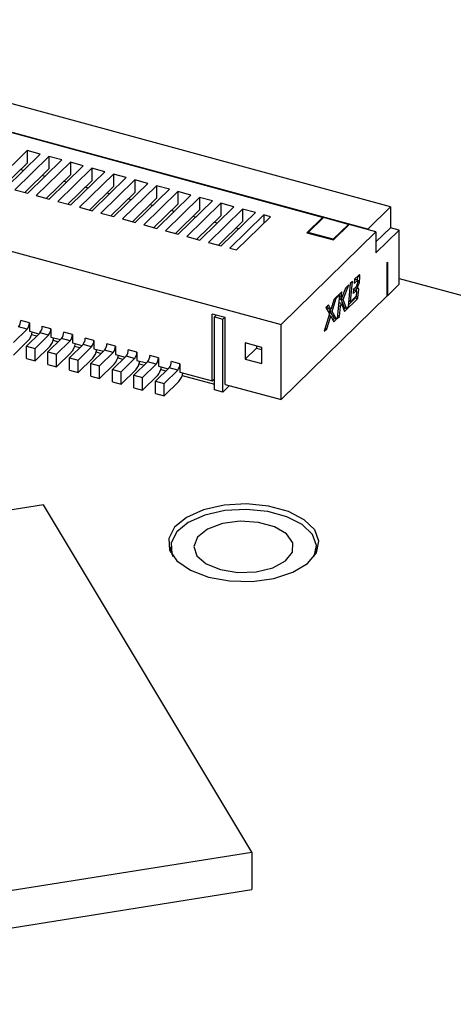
# Model space of a CAD drawing. Header units: millimetres. Extents: x 1628 to 1852, y 2209 to 2446.
# Tile 18 of 34: x 1808 to 1817, y 2262 to 2283. Entities that reach past the tile are written whole.
import ezdxf

# ---------------------------------------------------------------- set-up
doc = ezdxf.new("R2010")
doc.units = ezdxf.units.MM

msp = doc.modelspace()

# ---------------------------------------------------------------- linework, layer by layer
at = {"color": 7, "linetype": 'Continuous', "lineweight": 25}
for p, q in [((1815.781, 2278.852), (1801.63, 2282.698)), ((1815.313, 2278.396), (1801.162, 2282.242)), ((1814.385, 2278.636), (1802.072, 2281.983)), ((1799.026, 2280.378), (1813.531, 2276.436)), ((1807.615, 2279.325), (1808.315, 2280.008)), ((1807.88, 2279.253), (1808.58, 2279.936)), ((1808.057, 2279.205), (1808.757, 2279.888)), ((1808.58, 2279.936), (1808.315, 2280.008)), ((1808.315, 2280.008), (1808.315, 2279.751)), ((1809.023, 2279.816), (1808.757, 2279.888)), ((1808.757, 2279.888), (1808.757, 2279.631)), ((1808.315, 2279.751), (1807.821, 2279.269)), ((1808.322, 2279.132), (1809.023, 2279.816)), ((1808.499, 2279.084), (1809.199, 2279.768)), ((1808.765, 2279.012), (1809.465, 2279.696)), ((1809.465, 2279.696), (1809.199, 2279.768)), ((1809.199, 2279.768), (1809.199, 2279.511)), ((1808.237, 2279.601), (1808.178, 2279.617)), ((1808.757, 2279.631), (1808.263, 2279.149)), ((1808.679, 2279.48), (1808.62, 2279.497)), ((1809.199, 2279.511), (1808.705, 2279.028)), ((1808.942, 2278.964), (1809.642, 2279.647)), ((1809.207, 2278.892), (1809.907, 2279.575)), ((1809.384, 2278.844), (1810.084, 2279.527)), ((1809.907, 2279.575), (1809.642, 2279.647)), ((1809.642, 2279.647), (1809.642, 2279.39)), ((1810.349, 2279.455), (1810.084, 2279.527)), ((1810.084, 2279.527), (1810.084, 2279.27)), ((1809.121, 2279.36), (1809.062, 2279.376)), ((1809.642, 2279.39), (1809.148, 2278.908)), ((1810.084, 2279.27), (1809.59, 2278.788)), ((1809.649, 2278.772), (1810.349, 2279.455)), ((1809.826, 2278.724), (1810.526, 2279.407)), ((1810.091, 2278.652), (1810.791, 2279.335)), ((1810.268, 2278.604), (1810.968, 2279.287)), ((1810.791, 2279.335), (1810.526, 2279.407)), ((1810.526, 2279.407), (1810.526, 2279.15)), ((1811.234, 2279.215), (1810.968, 2279.287)), ((1810.968, 2279.287), (1810.968, 2279.03)), ((1808.057, 2279.205), (1808.322, 2279.132)), ((1808.499, 2279.084), (1808.765, 2279.012)), ((1809.563, 2279.24), (1809.504, 2279.256)), ((1810.006, 2279.12), (1809.946, 2279.136)), ((1810.526, 2279.15), (1810.032, 2278.668)), ((1810.534, 2278.532), (1811.234, 2279.215)), ((1810.71, 2278.483), (1811.41, 2279.167)), ((1810.976, 2278.411), (1811.676, 2279.095)), ((1811.676, 2279.095), (1811.41, 2279.167)), ((1811.41, 2279.167), (1811.41, 2278.91)), ((1808.942, 2278.964), (1809.207, 2278.892)), ((1810.448, 2279), (1810.389, 2279.016)), ((1810.968, 2279.03), (1810.474, 2278.548)), ((1810.89, 2278.88), (1810.831, 2278.896)), ((1811.41, 2278.91), (1810.916, 2278.427)), ((1811.153, 2278.363), (1811.853, 2279.047)), ((1811.418, 2278.291), (1812.118, 2278.974)), ((1811.595, 2278.243), (1812.295, 2278.926)), ((1812.118, 2278.974), (1811.853, 2279.047)), ((1811.853, 2279.047), (1811.853, 2278.789)), ((1812.56, 2278.854), (1812.295, 2278.926)), ((1812.295, 2278.926), (1812.295, 2278.669)), ((1809.384, 2278.844), (1809.649, 2278.772)), ((1809.826, 2278.724), (1810.091, 2278.652)), ((1811.332, 2278.759), (1811.273, 2278.776)), ((1811.853, 2278.789), (1811.359, 2278.307)), ((1811.775, 2278.639), (1811.715, 2278.655)), ((1812.295, 2278.669), (1811.801, 2278.187)), ((1811.86, 2278.171), (1812.56, 2278.854)), ((1812.037, 2278.123), (1812.737, 2278.806)), ((1812.302, 2278.051), (1813.002, 2278.734)), ((1812.479, 2278.003), (1813.179, 2278.686)), ((1813.002, 2278.734), (1812.737, 2278.806)), ((1812.737, 2278.806), (1812.737, 2278.549)), ((1813.312, 2278.65), (1813.179, 2278.686)), ((1813.179, 2278.686), (1813.179, 2278.52)), ((1815.781, 2278.852), (1815.313, 2278.396)), ((1815.781, 2278.852), (1815.781, 2278.424)), ((1810.268, 2278.604), (1810.534, 2278.532)), ((1810.71, 2278.483), (1810.976, 2278.411)), ((1812.217, 2278.519), (1812.157, 2278.535)), ((1812.737, 2278.549), (1812.243, 2278.067)), ((1812.612, 2277.967), (1813.312, 2278.65)), ((1814.385, 2278.636), (1814.061, 2278.32)), ((1814.088, 2278.325), (1814.403, 2278.632)), ((1814.385, 2278.614), (1814.385, 2278.636)), ((1814.915, 2278.493), (1814.403, 2278.632)), ((1814.915, 2278.493), (1814.6, 2278.186)), ((1814.608, 2278.172), (1814.932, 2278.488)), ((1814.915, 2278.47), (1814.915, 2278.493)), ((1815.481, 2278.339), (1814.932, 2278.488)), ((1811.153, 2278.363), (1811.418, 2278.291)), ((1812.659, 2278.399), (1812.6, 2278.415)), ((1813.531, 2276.436), (1815.481, 2278.339)), ((1814.061, 2278.32), (1814.608, 2278.172)), ((1814.6, 2278.186), (1814.088, 2278.325)), ((1814.088, 2278.325), (1814.088, 2278.313)), ((1815.313, 2278.384), (1815.313, 2278.396)), ((1815.781, 2278.424), (1815.481, 2278.131)), ((1815.958, 2278.376), (1815.481, 2277.91)), ((1815.481, 2278.339), (1815.481, 2277.91)), ((1815.958, 2278.376), (1815.781, 2278.424)), ((1815.958, 2277.262), (1815.958, 2278.376)), ((1811.595, 2278.243), (1811.86, 2278.171)), ((1812.037, 2278.123), (1812.302, 2278.051)), ((1814.6, 2278.186), (1814.6, 2278.174)), ((1812.479, 2278.003), (1812.612, 2277.967)), ((1815.715, 2277.71), (1815.724, 2277.719)), ((1815.715, 2277.025), (1815.715, 2277.71)), ((1815.724, 2277.034), (1815.724, 2277.719)), ((1815.126, 2277.447), (1815.041, 2277.364)), ((1814.807, 2276.952), (1814.924, 2277.25)), ((1814.924, 2277.25), (1814.857, 2277.185)), ((1814.953, 2277.278), (1814.907, 2276.793)), ((1814.997, 2277.321), (1814.953, 2277.278)), ((1814.957, 2276.904), (1814.997, 2277.321)), ((1815.041, 2277.364), (1815.032, 2277.276)), ((1815.032, 2277.276), (1815.106, 2277.348)), ((1815.038, 2277.337), (1815.062, 2277.36)), ((1815.106, 2277.348), (1815.062, 2277.36)), ((1815.106, 2277.348), (1815.098, 2277.264)), ((1815.101, 2277.349), (1815.108, 2277.427)), ((1815.101, 2277.201), (1815.142, 2277.302)), ((1815.142, 2277.302), (1815.102, 2277.312)), ((1815.108, 2277.427), (1815.108, 2277.43)), ((1815.152, 2277.414), (1815.108, 2277.427)), ((1815.142, 2277.302), (1815.152, 2277.414)), ((1815.724, 2277.034), (1815.958, 2277.262)), ((1815.958, 2277.382), (1817.702, 2276.908)), ((1814.778, 2277.107), (1814.62, 2276.953)), ((1814.666, 2276.978), (1814.732, 2277.042)), ((1814.732, 2277.042), (1814.686, 2276.56)), ((1814.732, 2277.042), (1814.716, 2277.047)), ((1814.726, 2277.044), (1814.728, 2277.058)), ((1814.857, 2277.185), (1814.762, 2276.944)), ((1814.762, 2276.944), (1814.778, 2277.107)), ((1815.022, 2277.162), (1815.013, 2277.075)), ((1815.013, 2277.075), (1815.071, 2277.131)), ((1815.019, 2277.135), (1815.027, 2277.143)), ((1815.08, 2277.219), (1815.022, 2277.162)), ((1815.071, 2277.131), (1815.027, 2277.143)), ((1815.078, 2277.134), (1815.034, 2277.146)), ((1815.084, 2277.174), (1815.063, 2277.203)), ((1815.101, 2277.201), (1815.07, 2277.209)), ((1815.084, 2277.116), (1815.074, 2277.019)), ((1815.08, 2277.133), (1815.084, 2277.174)), ((1815.128, 2277.162), (1815.084, 2277.174)), ((1815.128, 2277.162), (1815.101, 2277.201)), ((1815.112, 2276.994), (1815.128, 2277.162)), ((1815.715, 2277.036), (1815.724, 2277.034)), ((1813.531, 2274.893), (1815.715, 2277.025)), ((1814.503, 2276.839), (1814.449, 2276.787)), ((1814.555, 2276.746), (1814.503, 2276.839)), ((1814.62, 2276.953), (1814.555, 2276.746)), ((1814.581, 2276.702), (1814.666, 2276.978)), ((1814.666, 2276.978), (1814.65, 2276.982)), ((1814.713, 2276.838), (1814.729, 2276.878)), ((1814.762, 2276.944), (1814.724, 2276.954)), ((1814.773, 2276.866), (1814.729, 2276.878)), ((1814.749, 2276.806), (1814.773, 2276.866)), ((1814.832, 2276.775), (1814.766, 2276.954)), ((1814.807, 2276.952), (1814.769, 2276.962)), ((1814.773, 2276.866), (1814.832, 2276.703)), ((1814.876, 2276.763), (1814.807, 2276.952)), ((1814.832, 2276.703), (1815.1, 2276.964)), ((1814.911, 2276.834), (1815.056, 2276.976)), ((1814.957, 2276.904), (1814.918, 2276.914)), ((1815.074, 2277.019), (1814.957, 2276.904)), ((1815.1, 2276.964), (1815.056, 2276.976)), ((1815.068, 2277.006), (1815.069, 2277.013)), ((1815.112, 2276.994), (1815.068, 2277.006)), ((1812.381, 2276.577), (1812.116, 2276.649)), ((1812.116, 2275.277), (1812.116, 2276.649)), ((1814.526, 2276.652), (1814.416, 2276.296)), ((1814.449, 2276.787), (1814.526, 2276.652)), ((1814.511, 2276.758), (1814.479, 2276.815)), ((1814.555, 2276.746), (1814.511, 2276.758)), ((1814.536, 2276.714), (1814.547, 2276.748)), ((1814.626, 2276.556), (1814.536, 2276.714)), ((1814.581, 2276.702), (1814.536, 2276.714)), ((1814.67, 2276.544), (1814.581, 2276.702)), ((1814.749, 2276.806), (1814.711, 2276.816)), ((1814.73, 2276.602), (1814.749, 2276.806)), ((1814.818, 2276.743), (1814.846, 2276.771)), ((1814.876, 2276.763), (1814.832, 2276.775)), ((1814.907, 2276.793), (1814.876, 2276.763)), ((1808.357, 2276.47), (1808.18, 2276.519)), ((1808.357, 2276.47), (1808.357, 2276.299)), ((1812.16, 2276.594), (1812.194, 2276.628)), ((1812.16, 2275.094), (1812.16, 2276.594)), ((1812.16, 2276.594), (1812.337, 2276.546)), ((1812.337, 2276.546), (1812.371, 2276.579)), ((1812.337, 2275.046), (1812.337, 2276.546)), ((1812.381, 2275.205), (1812.381, 2276.577)), ((1813.531, 2274.893), (1813.531, 2276.436)), ((1814.472, 2276.35), (1814.551, 2276.608)), ((1814.551, 2276.608), (1814.515, 2276.617)), ((1814.551, 2276.608), (1814.617, 2276.493)), ((1814.597, 2276.528), (1814.626, 2276.556)), ((1814.617, 2276.493), (1814.67, 2276.544)), ((1814.67, 2276.544), (1814.626, 2276.556)), ((1814.686, 2276.56), (1814.73, 2276.602)), ((1814.73, 2276.602), (1814.691, 2276.613)), ((1808.03, 2276.066), (1808.31, 2276.339)), ((1808.31, 2276.339), (1808.133, 2276.387)), ((1808.296, 2275.994), (1808.576, 2276.267)), ((1808.357, 2276.299), (1808.554, 2276.246)), ((1808.404, 2276.231), (1808.51, 2276.203)), ((1808.753, 2276.219), (1808.576, 2276.267)), ((1808.799, 2276.35), (1808.622, 2276.398)), ((1808.799, 2276.35), (1808.799, 2276.179)), ((1809.241, 2276.23), (1809.065, 2276.278)), ((1809.241, 2276.23), (1809.241, 2276.059)), ((1814.416, 2276.296), (1814.472, 2276.35)), ((1814.472, 2276.35), (1814.436, 2276.36)), ((1808.03, 2275.809), (1808.334, 2276.105)), ((1808.473, 2275.946), (1808.753, 2276.219)), ((1808.738, 2275.874), (1809.018, 2276.147)), ((1808.799, 2276.179), (1808.996, 2276.125)), ((1808.846, 2276.111), (1808.952, 2276.082)), ((1808.915, 2275.826), (1809.195, 2276.099)), ((1809.195, 2276.099), (1809.018, 2276.147)), ((1809.18, 2275.753), (1809.46, 2276.027)), ((1809.241, 2276.059), (1809.438, 2276.005)), ((1809.637, 2275.979), (1809.46, 2276.027)), ((1809.684, 2276.11), (1809.507, 2276.158)), ((1809.684, 2276.11), (1809.684, 2275.938)), ((1810.126, 2275.99), (1809.949, 2276.038)), ((1813.133, 2275.963), (1812.792, 2276.056)), ((1812.792, 2276.056), (1812.792, 2275.725)), ((1808.296, 2275.994), (1808.473, 2275.946)), ((1808.296, 2275.737), (1808.296, 2275.994)), ((1808.473, 2275.689), (1808.776, 2275.985)), ((1808.473, 2275.689), (1808.473, 2275.946)), ((1808.738, 2275.616), (1808.738, 2275.874)), ((1808.738, 2275.874), (1808.915, 2275.826)), ((1808.915, 2275.568), (1809.218, 2275.864)), ((1808.915, 2275.568), (1808.915, 2275.826)), ((1809.288, 2275.991), (1809.394, 2275.962)), ((1809.357, 2275.705), (1809.637, 2275.979)), ((1809.622, 2275.633), (1809.902, 2275.907)), ((1809.684, 2275.938), (1809.88, 2275.885)), ((1809.73, 2275.871), (1809.836, 2275.842)), ((1809.799, 2275.585), (1810.079, 2275.858)), ((1810.079, 2275.858), (1809.902, 2275.907)), ((1810.126, 2275.99), (1810.126, 2275.818)), ((1810.568, 2275.87), (1810.391, 2275.918)), ((1810.568, 2275.87), (1810.568, 2275.698)), ((1812.792, 2275.725), (1813.026, 2275.953)), ((1813.026, 2275.992), (1813.026, 2275.953)), ((1813.026, 2275.953), (1813.133, 2275.924)), ((1813.133, 2275.633), (1813.133, 2275.963)), ((1808.296, 2275.737), (1808.473, 2275.689)), ((1809.18, 2275.496), (1809.18, 2275.753)), ((1809.18, 2275.753), (1809.357, 2275.705)), ((1809.357, 2275.448), (1809.66, 2275.744)), ((1809.357, 2275.448), (1809.357, 2275.705)), ((1809.622, 2275.633), (1809.799, 2275.585)), ((1809.622, 2275.376), (1809.622, 2275.633)), ((1809.799, 2275.328), (1810.103, 2275.624)), ((1810.065, 2275.513), (1810.345, 2275.786)), ((1810.126, 2275.818), (1810.323, 2275.765)), ((1810.173, 2275.751), (1810.278, 2275.722)), ((1810.241, 2275.465), (1810.521, 2275.738)), ((1810.521, 2275.738), (1810.345, 2275.786)), ((1810.507, 2275.393), (1810.787, 2275.666)), ((1810.568, 2275.698), (1810.765, 2275.645)), ((1810.615, 2275.63), (1810.721, 2275.602)), ((1810.964, 2275.618), (1810.787, 2275.666)), ((1811.01, 2275.749), (1810.833, 2275.797)), ((1811.01, 2275.749), (1811.01, 2275.578)), ((1811.453, 2275.629), (1811.276, 2275.677)), ((1811.453, 2275.629), (1811.453, 2275.458)), ((1812.792, 2275.725), (1813.133, 2275.633)), ((1808.738, 2275.616), (1808.915, 2275.568)), ((1809.18, 2275.496), (1809.357, 2275.448)), ((1809.799, 2275.328), (1809.799, 2275.585)), ((1810.065, 2275.513), (1810.241, 2275.465)), ((1810.065, 2275.256), (1810.065, 2275.513)), ((1810.241, 2275.208), (1810.545, 2275.504)), ((1810.241, 2275.208), (1810.241, 2275.465)), ((1810.684, 2275.345), (1810.964, 2275.618)), ((1810.949, 2275.273), (1811.229, 2275.546)), ((1811.01, 2275.578), (1811.207, 2275.524)), ((1811.057, 2275.51), (1811.163, 2275.481)), ((1811.126, 2275.225), (1811.406, 2275.498)), ((1811.406, 2275.498), (1811.229, 2275.546)), ((1811.453, 2275.458), (1812.116, 2275.277)), ((1809.622, 2275.376), (1809.799, 2275.328)), ((1810.065, 2275.256), (1810.241, 2275.208)), ((1810.507, 2275.136), (1810.507, 2275.393)), ((1810.507, 2275.393), (1810.684, 2275.345)), ((1810.684, 2275.088), (1810.987, 2275.384)), ((1810.684, 2275.088), (1810.684, 2275.345)), ((1810.949, 2275.016), (1810.949, 2275.273)), ((1810.949, 2275.273), (1811.126, 2275.225)), ((1811.126, 2274.967), (1811.429, 2275.264)), ((1811.126, 2274.967), (1811.126, 2275.225)), ((1811.499, 2275.39), (1812.16, 2275.21)), ((1812.116, 2275.277), (1812.16, 2275.321)), ((1810.507, 2275.136), (1810.684, 2275.088)), ((1810.949, 2275.016), (1811.126, 2274.967)), ((1812.337, 2275.046), (1812.16, 2275.094)), ((1812.474, 2275.18), (1812.337, 2275.046)), ((1812.381, 2275.205), (1813.531, 2274.893)), ((1808.646, 2272.733), (1793.837, 2270.375)), ((1812.929, 2265.598), (1808.646, 2272.733)), ((1811.261, 2271.866), (1811.261, 2271.75)), ((1814.261, 2271.75), (1814.261, 2271.866)), ((1798.12, 2263.24), (1812.929, 2265.598)), ((1812.929, 2265.598), (1812.929, 2264.827)), ((1798.12, 2262.469), (1812.929, 2264.827))]:
    msp.add_line(p, q, dxfattribs=at)
at = {"color": 7, "linetype": 'Continuous', "lineweight": 25, "flags": 128}
for points in [[(1815.152, 2277.414), (1815.153, 2277.426), (1815.152, 2277.436), (1815.15, 2277.444), (1815.147, 2277.449), (1815.143, 2277.453), (1815.138, 2277.454), (1815.132, 2277.452), (1815.126, 2277.447)], [(1815.084, 2277.116), (1815.084, 2277.121), (1815.084, 2277.126), (1815.083, 2277.13), (1815.081, 2277.132), (1815.079, 2277.134), (1815.077, 2277.134), (1815.074, 2277.133), (1815.071, 2277.131)], [(1812.038, 2271.245), (1812.474, 2271.167), (1812.936, 2271.158), (1813.382, 2271.22), (1813.773, 2271.346), (1814.074, 2271.527), (1814.259, 2271.745), (1814.31, 2271.982), (1814.224, 2272.215), (1814.008, 2272.426), (1813.681, 2272.594), (1813.272, 2272.705), (1812.818, 2272.749), (1812.359, 2272.722), (1811.936, 2272.627), (1811.586, 2272.472), (1811.34, 2272.27), (1811.221, 2272.04), (1811.238, 2271.802), (1811.391, 2271.578), (1811.666, 2271.386), (1812.038, 2271.245)], [(1814.213, 2271.672), (1814.26, 2271.895), (1814.177, 2272.121), (1813.967, 2272.325), (1813.651, 2272.487), (1813.256, 2272.595), (1812.816, 2272.638), (1812.372, 2272.612), (1811.962, 2272.519), (1811.623, 2272.369), (1811.386, 2272.174), (1811.27, 2271.952), (1811.287, 2271.721), (1811.309, 2271.672)], [(1812.283, 2271.399), (1812.642, 2271.341), (1813.018, 2271.355), (1813.359, 2271.437), (1813.62, 2271.577), (1813.764, 2271.756), (1813.773, 2271.95), (1813.645, 2272.133), (1813.398, 2272.279), (1813.065, 2272.37), (1812.691, 2272.392), (1812.326, 2272.344), (1812.02, 2272.23), (1811.814, 2272.068), (1811.736, 2271.878), (1811.797, 2271.686), (1811.988, 2271.519), (1812.283, 2271.399)]]:
    msp.add_lwpolyline(points, dxfattribs=at)
at = {"color": 7, "linetype": 'Continuous', "lineweight": 25}
for centre, radius, start, end in [((1815.02, 2277.269), 0.078, 320.2133, 356.0405), ((1815.033, 2277.139), 0.0076, 82.113, 142.5863), ((1815.014, 2277.01), 0.054, 320.2133, 356.0405), ((1815.058, 2276.998), 0.054, 320.2133, 356.0405), ((1807.976, 2276.517), 0.204, 320.5129, 0.3434), ((1808.153, 2276.469), 0.204, 320.5129, 0.3434), ((1808.052, 2276.346), 0.371, 319.3804, 350.1371), ((1808.418, 2276.397), 0.204, 320.5129, 0.3434), ((1808.595, 2276.349), 0.204, 320.5129, 0.3434), ((1808.86, 2276.277), 0.204, 320.5129, 0.3434), ((1809.037, 2276.229), 0.204, 320.5129, 0.3434), ((1808.495, 2276.226), 0.371, 319.3804, 350.1371), ((1808.937, 2276.106), 0.371, 319.3804, 350.1371), ((1809.302, 2276.157), 0.204, 320.5129, 0.3434), ((1809.479, 2276.109), 0.204, 320.5129, 0.3434), ((1809.745, 2276.037), 0.204, 320.5129, 0.3434), ((1809.379, 2275.985), 0.371, 319.3804, 350.1371), ((1809.921, 2275.988), 0.204, 320.5129, 0.3434), ((1810.187, 2275.916), 0.204, 320.5129, 0.3434), ((1810.364, 2275.868), 0.204, 320.5129, 0.3434), ((1809.821, 2275.865), 0.371, 319.3804, 350.1371), ((1810.263, 2275.745), 0.371, 319.3804, 350.1371), ((1810.629, 2275.796), 0.204, 320.5129, 0.3434), ((1810.806, 2275.748), 0.204, 320.5129, 0.3434), ((1811.071, 2275.676), 0.204, 320.5129, 0.3434), ((1811.248, 2275.628), 0.204, 320.5129, 0.3434), ((1810.706, 2275.625), 0.371, 319.3804, 350.1371), ((1811.148, 2275.505), 0.371, 319.3804, 350.1371)]:
    msp.add_arc(centre, radius, start, end, dxfattribs=at)

doc.saveas('drawing.dxf')
